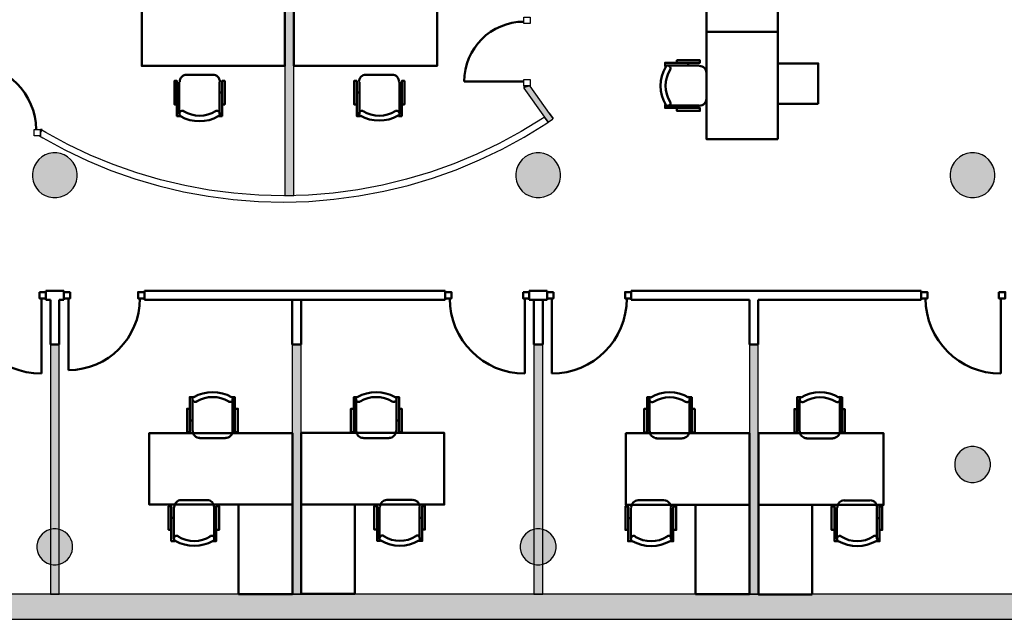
# Model space of a CAD drawing. Header units: metres. Extents: x -1 to 474, y -6 to 65.
# Tile 11 of 15: x 410.34 to 421.35, y 12.84 to 19.54. Entities that reach past the tile are written whole.
import ezdxf

# ---------------------------------------------------------------- set-up
doc = ezdxf.new("R2010")
doc.units = ezdxf.units.M
doc.linetypes.add('CONTINUA', pattern=[0])
for name, color, linetype, lineweight in [('3D P1 MURS EXISTENTS', 7, 'CONTINUA', 25), ('3D P1 MURS NOUS', 7, 'CONTINUA', 25), ('3D P1 PILAR', 7, 'CONTINUA', 25), ('P1 MOBLES', 7, 'CONTINUA', 25)]:
    doc.layers.add(name, color=color, linetype=linetype, lineweight=lineweight)

# ---------------------------------------------------------------- blocks, each defined once
blk = doc.blocks.new('_CLOSEDFILLED')
at = {"color": 0, "linetype": 'ByBlock', "lineweight": -2}
blk.add_solid([(-1, 0), (0, 0), (-1, 0)], dxfattribs=at)
blk = doc.blocks.new('OBJETO_COMPLEJO_2')
at = {"layer": 'P1 MOBLES', "color": 202, "linetype": 'CONTINUA', "lineweight": 50, "transparency": 33554687}
for p, q in [((419.056, 14.94), (419.056, 15.295)), ((419.509, 15.295), (419.509, 14.94)), ((419.031, 15.058), (419.056, 15.058)), ((419.534, 15.058), (419.509, 15.058)), ((419.429, 14.859), (419.136, 14.859)), ((419.475, 13.738), (419.475, 14.089)), ((419.556, 14.169), (419.843, 14.169)), ((419.924, 14.089), (419.924, 13.738)), ((419.45, 13.97), (419.475, 13.97)), ((419.953, 13.97), (419.924, 13.97))]:
    blk.add_line(p, q, dxfattribs=at)
for points in [[(419.031, 15.189), (419.001, 15.189), (419.001, 14.927), (419.031, 14.927), (419.031, 15.321), (419.073, 15.321)], [(419.074, 15.324), (419.069, 15.32), (419.066, 15.315), (419.063, 15.31), (419.061, 15.304), (419.06, 15.298), (419.061, 15.292), (419.063, 15.286), (419.065, 15.28), (419.069, 15.275), (419.074, 15.271), (419.08, 15.268), (419.085, 15.266), (419.091, 15.266), (419.097, 15.266), (419.103, 15.268), (419.109, 15.271)], [(419.464, 15.271), (419.47, 15.268), (419.476, 15.266), (419.482, 15.266), (419.488, 15.266), (419.494, 15.268), (419.499, 15.271), (419.504, 15.275), (419.508, 15.28), (419.511, 15.286), (419.513, 15.292), (419.513, 15.298), (419.513, 15.304), (419.511, 15.31), (419.508, 15.315), (419.504, 15.32), (419.499, 15.324)], [(419.534, 15.189), (419.564, 15.189), (419.564, 14.927), (419.534, 14.927), (419.534, 15.321), (419.496, 15.321)], [(419.06, 14.942), (419.062, 14.926), (419.066, 14.911), (419.074, 14.898), (419.083, 14.886), (419.095, 14.877), (419.108, 14.87), (419.123, 14.865), (419.139, 14.864)], [(419.431, 14.864), (419.446, 14.865), (419.461, 14.87), (419.474, 14.877), (419.486, 14.886), (419.496, 14.898), (419.503, 14.911), (419.507, 14.926), (419.509, 14.942)], [(419.45, 13.839), (419.416, 13.839), (419.416, 14.102), (419.45, 14.102), (419.45, 13.712), (419.488, 13.712)], [(419.559, 14.17), (419.543, 14.168), (419.528, 14.164), (419.515, 14.156), (419.504, 14.147), (419.494, 14.135), (419.487, 14.122), (419.482, 14.107), (419.481, 14.091)], [(419.925, 14.091), (419.924, 14.107), (419.919, 14.122), (419.912, 14.135), (419.902, 14.147), (419.891, 14.156), (419.877, 14.164), (419.863, 14.168), (419.847, 14.17)], [(419.953, 13.839), (419.983, 13.839), (419.983, 14.102), (419.953, 14.102), (419.953, 13.712), (419.911, 13.712)], [(419.525, 13.767), (419.52, 13.77), (419.514, 13.771), (419.508, 13.772), (419.502, 13.771), (419.496, 13.769), (419.49, 13.766), (419.486, 13.762), (419.482, 13.757), (419.479, 13.752), (419.477, 13.746), (419.476, 13.74), (419.477, 13.734), (419.479, 13.728), (419.482, 13.722), (419.486, 13.718), (419.49, 13.714)], [(419.915, 13.714), (419.92, 13.718), (419.924, 13.722), (419.927, 13.728), (419.929, 13.734), (419.929, 13.74), (419.929, 13.746), (419.927, 13.752), (419.924, 13.757), (419.92, 13.762), (419.915, 13.766), (419.91, 13.769), (419.904, 13.771), (419.898, 13.772), (419.892, 13.771), (419.886, 13.77), (419.88, 13.767)]]:
    blk.add_lwpolyline(points, dxfattribs=at)
for points in [[(418.599, 14.118), (419.997, 14.118), (419.997, 14.919), (418.599, 14.919), (418.599, 14.118)], [(419.2, 13.119), (418.599, 13.119), (418.599, 14.118), (419.2, 14.118), (419.2, 13.119)]]:
    blk.add_lwpolyline(points, close=True, dxfattribs=at)
for centre, radius, start, end in [((419.287, 14.959), 0.417, 59.5741, 120.4448), ((419.287, 14.98), 0.34, 58.2582, 121.7646), ((419.703, 14.053), 0.34, 238.2581, 301.7651), ((419.703, 14.074), 0.417, 239.5736, 300.4455)]:
    blk.add_arc(centre, radius, start, end, dxfattribs=at)

msp = doc.modelspace()

# ---------------------------------------------------------------- hatches: boundary and pattern name
at = {"layer": '3D P1 MURS EXISTENTS', "linetype": 'CONTINUA', "lineweight": 18, "true_color": 0xa0a0a0, "transparency": 33554687}
for points in [[(416.0484, 18.7948), (416.0484, 18.7978), (415.9784, 18.7978), (415.9784, 18.7725)], [(416.3059, 18.4331), (416.0484, 18.7948), (415.9784, 18.7725), (416.2489, 18.3925)], [(410.5927, 18.3096), (410.5745, 18.3096), (410.5745, 18.2785)], [(398.2417, 12.8406), (423.6575, 12.8406), (423.7155, 13.1206), (398.2972, 13.1206)]]:
    msp.add_hatch(color=253, dxfattribs=at).paths.add_polyline_path(points)
at = {"layer": '3D P1 MURS NOUS', "linetype": 'CONTINUA', "lineweight": 18, "true_color": 0x006e00, "transparency": 33554687}
for points in [[(413.3066, 20.82), (413.3066, 17.5712), (413.4066, 17.5741), (413.4066, 20.82)], [(410.685, 15.9095), (410.685, 13.1206), (410.785, 13.1206), (410.785, 15.9095)], [(413.3874, 15.9095), (413.3874, 13.1206), (413.4874, 13.1206), (413.4874, 15.9095)], [(416.0881, 15.9095), (416.0881, 13.1206), (416.1881, 13.1206), (416.1881, 15.9095)], [(418.4973, 15.9095), (418.4973, 13.1206), (418.5973, 13.1206), (418.5973, 15.9095)]]:
    msp.add_hatch(color=96, dxfattribs=at).paths.add_polyline_path(points)
at = {"layer": '3D P1 PILAR', "linetype": 'CONTINUA', "lineweight": 18, "transparency": 33554687}
for points in [[(410.7556, 18.0491), (410.7119, 18.0491), (410.6689, 18.0416), (410.6278, 18.0266), (410.59, 18.0048), (410.5565, 17.9767), (410.5284, 17.9432), (410.5066, 17.9054), (410.4916, 17.8643), (410.484, 17.8213), (410.484, 17.7776), (410.4916, 17.7346), (410.5066, 17.6935), (410.5284, 17.6557), (410.5565, 17.6222), (410.59, 17.5942), (410.6278, 17.5723), (410.6689, 17.5574), (410.7119, 17.5498), (410.7556, 17.5498), (410.7986, 17.5574), (410.8396, 17.5723), (410.8775, 17.5942), (410.911, 17.6222), (410.939, 17.6557), (410.9609, 17.6935), (410.9758, 17.7346), (410.9834, 17.7776), (410.9834, 17.8213), (410.9758, 17.8643), (410.9609, 17.9054), (410.939, 17.9432), (410.911, 17.9767), (410.8775, 18.0048), (410.8396, 18.0266), (410.7986, 18.0416)], [(416.1588, 18.0491), (416.1151, 18.0491), (416.0721, 18.0416), (416.0311, 18.0266), (415.9932, 18.0048), (415.9598, 17.9767), (415.9317, 17.9432), (415.9098, 17.9054), (415.8949, 17.8643), (415.8873, 17.8213), (415.8873, 17.7776), (415.8949, 17.7346), (415.9098, 17.6935), (415.9317, 17.6557), (415.9598, 17.6222), (415.9932, 17.5942), (416.0311, 17.5723), (416.0721, 17.5574), (416.1151, 17.5498), (416.1588, 17.5498), (416.2019, 17.5574), (416.2429, 17.5723), (416.2807, 17.5942), (416.3142, 17.6222), (416.3423, 17.6557), (416.3641, 17.6935), (416.3791, 17.7346), (416.3867, 17.7776), (416.3867, 17.8213), (416.3791, 17.8643), (416.3641, 17.9054), (416.3423, 17.9432), (416.3142, 17.9767), (416.2807, 18.0048), (416.2429, 18.0266), (416.2019, 18.0416)], [(421.0138, 18.0491), (420.9701, 18.0491), (420.9271, 18.0416), (420.8861, 18.0266), (420.8482, 18.0048), (420.8148, 17.9767), (420.7867, 17.9432), (420.7648, 17.9054), (420.7499, 17.8643), (420.7423, 17.8213), (420.7423, 17.7776), (420.7499, 17.7346), (420.7648, 17.6935), (420.7867, 17.6557), (420.8148, 17.6222), (420.8482, 17.5942), (420.8861, 17.5723), (420.9271, 17.5574), (420.9701, 17.5498), (421.0138, 17.5498), (421.0569, 17.5574), (421.0979, 17.5723), (421.1357, 17.5942), (421.1692, 17.6222), (421.1973, 17.6557), (421.2191, 17.6935), (421.2341, 17.7346), (421.2417, 17.7776), (421.2417, 17.8213), (421.2341, 17.8643), (421.2191, 17.9054), (421.1973, 17.9432), (421.1692, 17.9767), (421.1357, 18.0048), (421.0979, 18.0266), (421.0569, 18.0416)], [(421.0095, 14.7692), (420.9745, 14.7692), (420.9401, 14.7631), (420.9072, 14.7512), (420.877, 14.7337), (420.8502, 14.7112), (420.8277, 14.6845), (420.8103, 14.6542), (420.7983, 14.6214), (420.7922, 14.5869), (420.7922, 14.552), (420.7983, 14.5176), (420.8103, 14.4847), (420.8277, 14.4545), (420.8502, 14.4277), (420.877, 14.4052), (420.9072, 14.3877), (420.9401, 14.3758), (420.9745, 14.3697), (421.0095, 14.3697), (421.0439, 14.3758), (421.0767, 14.3877), (421.107, 14.4052), (421.1338, 14.4277), (421.1562, 14.4545), (421.1737, 14.4847), (421.1857, 14.5176), (421.1917, 14.552), (421.1917, 14.5869), (421.1857, 14.6214), (421.1737, 14.6542), (421.1562, 14.6845), (421.1338, 14.7112), (421.107, 14.7337), (421.0767, 14.7512), (421.0439, 14.7631)], [(410.7512, 13.8492), (410.7163, 13.8492), (410.6818, 13.8431), (410.649, 13.8312), (410.6187, 13.8137), (410.5919, 13.7912), (410.5695, 13.7645), (410.552, 13.7342), (410.54, 13.7014), (410.534, 13.6669), (410.534, 13.632), (410.54, 13.5976), (410.552, 13.5647), (410.5695, 13.5345), (410.5919, 13.5077), (410.6187, 13.4852), (410.649, 13.4677), (410.6818, 13.4558), (410.7163, 13.4497), (410.7512, 13.4497), (410.7856, 13.4558), (410.8185, 13.4677), (410.8487, 13.4852), (410.8755, 13.5077), (410.898, 13.5345), (410.9154, 13.5647), (410.9274, 13.5976), (410.9335, 13.632), (410.9335, 13.6669), (410.9274, 13.7014), (410.9154, 13.7342), (410.898, 13.7645), (410.8755, 13.7912), (410.8487, 13.8137), (410.8185, 13.8312), (410.7856, 13.8431)], [(416.1545, 13.8492), (416.1195, 13.8492), (416.0851, 13.8431), (416.0522, 13.8312), (416.022, 13.8137), (415.9952, 13.7912), (415.9727, 13.7645), (415.9553, 13.7342), (415.9433, 13.7014), (415.9372, 13.6669), (415.9372, 13.632), (415.9433, 13.5976), (415.9553, 13.5647), (415.9727, 13.5345), (415.9952, 13.5077), (416.022, 13.4852), (416.0522, 13.4677), (416.0851, 13.4558), (416.1195, 13.4497), (416.1545, 13.4497), (416.1889, 13.4558), (416.2217, 13.4677), (416.252, 13.4852), (416.2788, 13.5077), (416.3012, 13.5345), (416.3187, 13.5647), (416.3307, 13.5976), (416.3367, 13.632), (416.3367, 13.6669), (416.3307, 13.7014), (416.3187, 13.7342), (416.3012, 13.7645), (416.2788, 13.7912), (416.252, 13.8137), (416.2217, 13.8312), (416.1889, 13.8431)]]:
    msp.add_hatch(color=9, dxfattribs=at).paths.add_polyline_path(points)

# ---------------------------------------------------------------- linework, layer by layer
at = {"layer": '3D P1 MURS EXISTENTS', "color": 202, "linetype": 'CONTINUA', "lineweight": 50, "transparency": 33554687}
msp.add_line((415.9784, 18.8478), (415.3109, 18.8478), dxfattribs=at)
at = {"layer": '3D P1 MURS EXISTENTS', "color": 7, "linetype": 'CONTINUA', "lineweight": 25, "transparency": 33554687}
for p, q in [((415.9784, 18.7978), (416.0484, 18.7978)), ((415.9784, 18.7978), (415.9784, 18.7725)), ((415.9784, 18.7725), (416.2078, 18.4503)), ((416.0484, 18.7948), (416.0484, 18.7978)), ((416.2654, 18.49), (416.0484, 18.7948)), ((416.2666, 18.4909), (416.2654, 18.49)), ((416.3059, 18.4331), (416.2654, 18.49)), ((416.2654, 18.49), (416.3059, 18.4331)), ((416.3059, 18.4331), (416.2666, 18.4909)), ((416.1837, 18.4336), (415.9468, 18.2878)), ((416.2078, 18.4503), (416.1837, 18.4336)), ((416.2078, 18.4503), (416.2484, 18.3932)), ((416.2484, 18.3932), (416.2078, 18.4503)), ((416.2219, 18.375), (416.2484, 18.3932)), ((416.2484, 18.3932), (416.2489, 18.3925)), ((416.2489, 18.3925), (416.298, 18.4275)), ((416.298, 18.4275), (416.3059, 18.4331)), ((416.3059, 18.4331), (416.298, 18.4275)), ((416.298, 18.4275), (416.306, 18.433)), ((416.306, 18.433), (416.3059, 18.4331)), ((410.5745, 18.2785), (410.5745, 18.3096)), ((410.5927, 18.3096), (410.5745, 18.3096)), ((410.5745, 18.2785), (410.5897, 18.3045)), ((410.5897, 18.3045), (410.5745, 18.2785)), ((410.5745, 18.2396), (410.5745, 18.2785)), ((410.5897, 18.3045), (410.5927, 18.3096)), ((410.6341, 18.2774), (410.5897, 18.3045)), ((410.8788, 18.1451), (410.6341, 18.2774)), ((415.9468, 18.2878), (415.7026, 18.1546)), ((415.9819, 18.2273), (416.2219, 18.375)), ((410.5616, 18.2396), (410.5745, 18.2396)), ((410.5616, 18.2396), (410.5993, 18.2166)), ((410.5993, 18.2166), (410.8472, 18.0827)), ((415.7346, 18.0923), (415.9819, 18.2273)), ((410.8472, 18.0827), (411.1018, 17.9618)), ((411.1301, 18.0259), (410.8788, 18.1451)), ((415.7026, 18.1546), (415.4518, 18.0344)), ((415.4804, 17.9705), (415.7346, 18.0923)), ((411.1018, 17.9618), (411.3623, 17.8545)), ((411.3873, 17.9199), (411.1301, 18.0259)), ((415.4518, 18.0344), (415.1951, 17.9275)), ((415.2203, 17.8621), (415.4804, 17.9705)), ((411.3623, 17.8545), (411.6282, 17.761)), ((411.6497, 17.8276), (411.3873, 17.9199)), ((414.9331, 17.8341), (414.6665, 17.7546)), ((415.1951, 17.9275), (414.9331, 17.8341)), ((414.9548, 17.7675), (415.2203, 17.8621)), ((411.6282, 17.761), (411.8985, 17.6815)), ((411.9165, 17.7491), (411.6497, 17.8276)), ((412.1871, 17.6847), (411.9165, 17.7491)), ((414.6665, 17.7546), (414.3962, 17.6891)), ((414.6848, 17.687), (414.9548, 17.7675)), ((411.8985, 17.6815), (412.1727, 17.6162)), ((412.1727, 17.6162), (412.4499, 17.5654)), ((412.4607, 17.6346), (412.1871, 17.6847)), ((412.7365, 17.5988), (412.4607, 17.6346)), ((414.1228, 17.6379), (413.8472, 17.601)), ((414.3962, 17.6891), (414.1228, 17.6379)), ((414.1339, 17.5687), (414.4109, 17.6206)), ((414.4109, 17.6206), (414.6848, 17.687)), ((412.4499, 17.5654), (412.7293, 17.5292)), ((412.7293, 17.5292), (413.0103, 17.5076)), ((413.0138, 17.5776), (412.7365, 17.5988)), ((413.0103, 17.5076), (413.292, 17.5008)), ((413.2919, 17.5708), (413.0138, 17.5776)), ((413.5699, 17.5787), (413.2919, 17.5708)), ((413.292, 17.5008), (413.5737, 17.5087)), ((413.8472, 17.601), (413.5699, 17.5787)), ((413.5737, 17.5087), (413.8546, 17.5314)), ((413.8546, 17.5314), (414.1339, 17.5687)), ((423.7155, 13.1206), (398.2972, 13.1206)), ((398.2417, 12.8406), (423.6575, 12.8406))]:
    msp.add_line(p, q, dxfattribs=at)
for points in [[(416.0484, 19.5653), (416.0484, 19.4953), (415.9784, 19.4953), (415.9784, 19.5653), (416.0484, 19.5653)], [(416.0484, 18.8678), (416.0484, 18.7978), (415.9784, 18.7978), (415.9784, 18.8678), (416.0484, 18.8678)], [(410.5745, 18.2396), (410.5045, 18.2396), (410.5045, 18.3096), (410.5745, 18.3096), (410.5745, 18.2396)]]:
    msp.add_lwpolyline(points, close=True, dxfattribs=at)
at = {"layer": '3D P1 MURS EXISTENTS', "color": 202, "linetype": 'CONTINUA', "lineweight": 50, "transparency": 33554687}
for centre, radius, start, end in [((415.9784, 18.8478), 0.6675, 90, 180), ((409.7993, 18.3096), 0.7252, 0, 90)]:
    msp.add_arc(centre, radius, start, end, dxfattribs=at)
at = {"layer": '3D P1 MURS NOUS', "color": 7, "linetype": 'CONTINUA', "lineweight": 25, "transparency": 33554687}
for p, q in [((413.3066, 20.82), (413.3066, 17.5712)), ((413.4066, 17.5741), (413.4066, 20.82)), ((413.3066, 17.5712), (413.4066, 17.5741)), ((410.685, 15.9095), (410.685, 13.1206)), ((410.785, 15.9095), (410.685, 15.9095)), ((410.785, 13.1206), (410.785, 15.9095)), ((413.3874, 15.9095), (413.3874, 13.1206)), ((413.4874, 15.9095), (413.3874, 15.9095)), ((413.4874, 13.1206), (413.4874, 15.9095)), ((416.0881, 15.9095), (416.0881, 13.1206)), ((416.1881, 15.9095), (416.0881, 15.9095)), ((416.1881, 13.1206), (416.1881, 15.9095)), ((418.4973, 15.9095), (418.4973, 13.1206)), ((418.5973, 15.9095), (418.4973, 15.9095)), ((418.5973, 13.1206), (418.5973, 15.9095)), ((410.685, 13.1206), (410.785, 13.1206)), ((413.3874, 13.1206), (413.4874, 13.1206)), ((416.0881, 13.1206), (416.1881, 13.1206)), ((418.4973, 13.1206), (418.5973, 13.1206))]:
    msp.add_line(p, q, dxfattribs=at)
at = {"layer": '3D P1 MURS NOUS', "color": 4, "linetype": 'CONTINUA', "lineweight": 50, "transparency": 33554687}
for p, q in [((410.635, 16.4095), (410.635, 16.5095)), ((410.8361, 16.5095), (410.635, 16.5095)), ((410.8361, 16.5095), (410.8361, 16.4095)), ((411.7361, 16.4095), (411.7361, 16.5095)), ((415.0981, 16.5095), (411.7361, 16.5095)), ((415.0981, 16.5095), (415.0981, 16.4095)), ((416.0381, 16.4095), (416.0381, 16.5095)), ((416.2381, 16.5095), (416.0381, 16.5095)), ((416.2381, 16.5095), (416.2381, 16.4095)), ((417.1781, 16.4095), (417.1781, 16.5095)), ((420.417, 16.5095), (417.1781, 16.5095)), ((420.417, 16.5095), (420.417, 16.4095)), ((410.585, 16.4245), (410.585, 15.5845)), ((410.635, 16.4095), (410.685, 16.4095)), ((410.685, 16.4095), (410.685, 15.9095)), ((410.785, 16.4095), (410.8361, 16.4095)), ((410.785, 15.9095), (410.785, 16.4095)), ((410.8861, 16.4245), (410.8861, 15.6245)), ((411.7361, 16.4095), (415.0981, 16.4095)), ((413.3874, 16.4095), (413.3874, 15.9095)), ((413.4874, 16.4095), (413.3874, 16.4095)), ((413.4874, 15.9095), (413.4874, 16.4095)), ((415.9881, 16.4245), (415.9881, 15.5845)), ((416.0381, 16.4095), (416.2381, 16.4095)), ((416.0881, 16.4095), (416.0881, 15.9095)), ((416.1881, 15.9095), (416.1881, 16.4095)), ((416.2881, 16.4245), (416.2881, 15.5845)), ((417.1781, 16.4095), (418.4973, 16.4095)), ((418.4973, 16.4095), (418.4973, 15.9095)), ((418.5973, 16.4095), (420.417, 16.4095)), ((418.5973, 15.9095), (418.5973, 16.4095)), ((421.307, 16.4245), (421.307, 15.5845)), ((410.685, 15.9095), (410.785, 15.9095)), ((413.3874, 15.9095), (413.4874, 15.9095)), ((416.0881, 15.9095), (416.1881, 15.9095)), ((418.4973, 15.9095), (418.5973, 15.9095))]:
    msp.add_line(p, q, dxfattribs=at)
for points in [[(410.565, 16.4945), (410.635, 16.4945), (410.635, 16.4245), (410.565, 16.4245), (410.565, 16.4945)], [(410.9061, 16.4945), (410.8361, 16.4945), (410.8361, 16.4245), (410.9061, 16.4245), (410.9061, 16.4945)], [(411.7361, 16.4945), (411.6661, 16.4945), (411.6661, 16.4245), (411.7361, 16.4245), (411.7361, 16.4945)], [(415.0981, 16.4945), (415.1681, 16.4945), (415.1681, 16.4245), (415.0981, 16.4245), (415.0981, 16.4945)], [(415.9681, 16.4945), (416.0381, 16.4945), (416.0381, 16.4245), (415.9681, 16.4245), (415.9681, 16.4945)], [(416.3081, 16.4945), (416.2381, 16.4945), (416.2381, 16.4245), (416.3081, 16.4245), (416.3081, 16.4945)], [(417.1781, 16.4945), (417.1081, 16.4945), (417.1081, 16.4245), (417.1781, 16.4245), (417.1781, 16.4945)], [(420.417, 16.4945), (420.487, 16.4945), (420.487, 16.4245), (420.417, 16.4245), (420.417, 16.4945)], [(421.287, 16.4945), (421.357, 16.4945), (421.357, 16.4245), (421.287, 16.4245), (421.287, 16.4945)]]:
    msp.add_lwpolyline(points, close=True, dxfattribs=at)
for centre, radius, start, end in [((410.585, 16.4245), 0.84, 180, 270), ((410.8861, 16.4245), 0.8, 270, 0), ((415.9881, 16.4245), 0.84, 180, 270), ((416.2881, 16.4245), 0.84, 270, 0), ((421.307, 16.4245), 0.84, 180, 270)]:
    msp.add_arc(centre, radius, start, end, dxfattribs=at)
at = {"layer": '3D P1 PILAR', "color": 7, "linetype": 'CONTINUA', "lineweight": 25, "transparency": 33554687}
for p, q in [((410.7119, 18.0491), (410.6689, 18.0416)), ((410.7556, 18.0491), (410.7119, 18.0491)), ((410.7986, 18.0416), (410.7556, 18.0491)), ((416.1151, 18.0491), (416.0721, 18.0416)), ((416.1588, 18.0491), (416.1151, 18.0491)), ((416.2019, 18.0416), (416.1588, 18.0491)), ((420.9701, 18.0491), (420.9271, 18.0416)), ((421.0138, 18.0491), (420.9701, 18.0491)), ((421.0569, 18.0416), (421.0138, 18.0491)), ((410.5284, 17.9432), (410.5066, 17.9054)), ((410.5565, 17.9767), (410.5284, 17.9432)), ((410.59, 18.0048), (410.5565, 17.9767)), ((410.6278, 18.0266), (410.59, 18.0048)), ((410.6689, 18.0416), (410.6278, 18.0266)), ((410.8396, 18.0266), (410.7986, 18.0416)), ((410.8775, 18.0048), (410.8396, 18.0266)), ((410.911, 17.9767), (410.8775, 18.0048)), ((410.939, 17.9432), (410.911, 17.9767)), ((410.9609, 17.9054), (410.939, 17.9432)), ((415.9317, 17.9432), (415.9098, 17.9054)), ((415.9598, 17.9767), (415.9317, 17.9432)), ((415.9932, 18.0048), (415.9598, 17.9767)), ((416.0311, 18.0266), (415.9932, 18.0048)), ((416.0721, 18.0416), (416.0311, 18.0266)), ((416.2429, 18.0266), (416.2019, 18.0416)), ((416.2807, 18.0048), (416.2429, 18.0266)), ((416.3142, 17.9767), (416.2807, 18.0048)), ((416.3423, 17.9432), (416.3142, 17.9767)), ((416.3641, 17.9054), (416.3423, 17.9432)), ((420.7867, 17.9432), (420.7648, 17.9054)), ((420.8148, 17.9767), (420.7867, 17.9432)), ((420.8482, 18.0048), (420.8148, 17.9767)), ((420.8861, 18.0266), (420.8482, 18.0048)), ((420.9271, 18.0416), (420.8861, 18.0266)), ((421.0979, 18.0266), (421.0569, 18.0416)), ((421.1357, 18.0048), (421.0979, 18.0266)), ((421.1692, 17.9767), (421.1357, 18.0048)), ((421.1973, 17.9432), (421.1692, 17.9767)), ((421.2191, 17.9054), (421.1973, 17.9432)), ((410.4916, 17.8643), (410.484, 17.8213)), ((410.5066, 17.9054), (410.4916, 17.8643)), ((410.9758, 17.8643), (410.9609, 17.9054)), ((410.9834, 17.8213), (410.9758, 17.8643)), ((415.8949, 17.8643), (415.8873, 17.8213)), ((415.9098, 17.9054), (415.8949, 17.8643)), ((416.3791, 17.8643), (416.3641, 17.9054)), ((416.3867, 17.8213), (416.3791, 17.8643)), ((420.7499, 17.8643), (420.7423, 17.8213)), ((420.7648, 17.9054), (420.7499, 17.8643)), ((421.2341, 17.8643), (421.2191, 17.9054)), ((421.2417, 17.8213), (421.2341, 17.8643)), ((410.484, 17.8213), (410.484, 17.7776)), ((410.484, 17.7776), (410.4916, 17.7346)), ((410.4916, 17.7346), (410.5066, 17.6935)), ((410.9609, 17.6935), (410.9758, 17.7346)), ((410.9758, 17.7346), (410.9834, 17.7776)), ((410.9834, 17.7776), (410.9834, 17.8213)), ((415.8873, 17.8213), (415.8873, 17.7776)), ((415.8873, 17.7776), (415.8949, 17.7346)), ((415.8949, 17.7346), (415.9098, 17.6935)), ((416.3641, 17.6935), (416.3791, 17.7346)), ((416.3791, 17.7346), (416.3867, 17.7776)), ((416.3867, 17.7776), (416.3867, 17.8213)), ((420.7423, 17.8213), (420.7423, 17.7776)), ((420.7423, 17.7776), (420.7499, 17.7346)), ((420.7499, 17.7346), (420.7648, 17.6935)), ((421.2191, 17.6935), (421.2341, 17.7346)), ((421.2341, 17.7346), (421.2417, 17.7776)), ((421.2417, 17.7776), (421.2417, 17.8213)), ((410.5066, 17.6935), (410.5284, 17.6557)), ((410.5284, 17.6557), (410.5565, 17.6222)), ((410.5565, 17.6222), (410.59, 17.5942)), ((410.8775, 17.5942), (410.911, 17.6222)), ((410.911, 17.6222), (410.939, 17.6557)), ((410.939, 17.6557), (410.9609, 17.6935)), ((415.9098, 17.6935), (415.9317, 17.6557)), ((415.9317, 17.6557), (415.9598, 17.6222)), ((415.9598, 17.6222), (415.9932, 17.5942)), ((416.2807, 17.5942), (416.3142, 17.6222)), ((416.3142, 17.6222), (416.3423, 17.6557)), ((416.3423, 17.6557), (416.3641, 17.6935)), ((420.7648, 17.6935), (420.7867, 17.6557)), ((420.7867, 17.6557), (420.8148, 17.6222)), ((420.8148, 17.6222), (420.8482, 17.5942)), ((421.1357, 17.5942), (421.1692, 17.6222)), ((421.1692, 17.6222), (421.1973, 17.6557)), ((421.1973, 17.6557), (421.2191, 17.6935)), ((410.59, 17.5942), (410.6278, 17.5723)), ((410.6278, 17.5723), (410.6689, 17.5574)), ((410.6689, 17.5574), (410.7119, 17.5498)), ((410.7119, 17.5498), (410.7556, 17.5498)), ((410.7556, 17.5498), (410.7986, 17.5574)), ((410.7986, 17.5574), (410.8396, 17.5723)), ((410.8396, 17.5723), (410.8775, 17.5942)), ((415.9932, 17.5942), (416.0311, 17.5723)), ((416.0311, 17.5723), (416.0721, 17.5574)), ((416.0721, 17.5574), (416.1151, 17.5498)), ((416.1151, 17.5498), (416.1588, 17.5498)), ((416.1588, 17.5498), (416.2019, 17.5574)), ((416.2019, 17.5574), (416.2429, 17.5723)), ((416.2429, 17.5723), (416.2807, 17.5942)), ((420.8482, 17.5942), (420.8861, 17.5723)), ((420.8861, 17.5723), (420.9271, 17.5574)), ((420.9271, 17.5574), (420.9701, 17.5498)), ((420.9701, 17.5498), (421.0138, 17.5498)), ((421.0138, 17.5498), (421.0569, 17.5574)), ((421.0569, 17.5574), (421.0979, 17.5723)), ((421.0979, 17.5723), (421.1357, 17.5942)), ((420.9072, 14.7512), (420.877, 14.7337)), ((420.9401, 14.7631), (420.9072, 14.7512)), ((420.9745, 14.7692), (420.9401, 14.7631)), ((421.0095, 14.7692), (420.9745, 14.7692)), ((421.0439, 14.7631), (421.0095, 14.7692)), ((421.0767, 14.7512), (421.0439, 14.7631)), ((421.107, 14.7337), (421.0767, 14.7512)), ((420.8103, 14.6542), (420.7983, 14.6214)), ((420.8277, 14.6845), (420.8103, 14.6542)), ((420.8502, 14.7112), (420.8277, 14.6845)), ((420.877, 14.7337), (420.8502, 14.7112)), ((421.1338, 14.7112), (421.107, 14.7337)), ((421.1562, 14.6845), (421.1338, 14.7112)), ((421.1737, 14.6542), (421.1562, 14.6845)), ((421.1857, 14.6214), (421.1737, 14.6542)), ((420.7983, 14.6214), (420.7922, 14.5869)), ((420.7922, 14.5869), (420.7922, 14.552)), ((420.7922, 14.552), (420.7983, 14.5176)), ((421.1917, 14.5869), (421.1857, 14.6214)), ((421.1857, 14.5176), (421.1917, 14.552)), ((421.1917, 14.552), (421.1917, 14.5869)), ((420.7983, 14.5176), (420.8103, 14.4847)), ((420.8103, 14.4847), (420.8277, 14.4545)), ((420.8277, 14.4545), (420.8502, 14.4277)), ((420.8502, 14.4277), (420.877, 14.4052)), ((421.107, 14.4052), (421.1338, 14.4277)), ((421.1338, 14.4277), (421.1562, 14.4545)), ((421.1562, 14.4545), (421.1737, 14.4847)), ((421.1737, 14.4847), (421.1857, 14.5176)), ((420.877, 14.4052), (420.9072, 14.3877)), ((420.9072, 14.3877), (420.9401, 14.3758)), ((420.9401, 14.3758), (420.9745, 14.3697)), ((420.9745, 14.3697), (421.0095, 14.3697)), ((421.0095, 14.3697), (421.0439, 14.3758)), ((421.0439, 14.3758), (421.0767, 14.3877)), ((421.0767, 14.3877), (421.107, 14.4052)), ((410.5695, 13.7645), (410.552, 13.7342)), ((410.5919, 13.7912), (410.5695, 13.7645)), ((410.6187, 13.8137), (410.5919, 13.7912)), ((410.649, 13.8312), (410.6187, 13.8137)), ((410.6818, 13.8431), (410.649, 13.8312)), ((410.7163, 13.8492), (410.6818, 13.8431)), ((410.7512, 13.8492), (410.7163, 13.8492)), ((410.7856, 13.8431), (410.7512, 13.8492)), ((410.8185, 13.8312), (410.7856, 13.8431)), ((410.8487, 13.8137), (410.8185, 13.8312)), ((410.8755, 13.7912), (410.8487, 13.8137)), ((410.898, 13.7645), (410.8755, 13.7912)), ((410.9154, 13.7342), (410.898, 13.7645)), ((415.9727, 13.7645), (415.9553, 13.7342)), ((415.9952, 13.7912), (415.9727, 13.7645)), ((416.022, 13.8137), (415.9952, 13.7912)), ((416.0522, 13.8312), (416.022, 13.8137)), ((416.0851, 13.8431), (416.0522, 13.8312)), ((416.1195, 13.8492), (416.0851, 13.8431)), ((416.1545, 13.8492), (416.1195, 13.8492)), ((416.1889, 13.8431), (416.1545, 13.8492)), ((416.2217, 13.8312), (416.1889, 13.8431)), ((416.252, 13.8137), (416.2217, 13.8312)), ((416.2788, 13.7912), (416.252, 13.8137)), ((416.3012, 13.7645), (416.2788, 13.7912)), ((416.3187, 13.7342), (416.3012, 13.7645)), ((410.54, 13.7014), (410.534, 13.6669)), ((410.534, 13.6669), (410.534, 13.632)), ((410.552, 13.7342), (410.54, 13.7014)), ((410.9274, 13.7014), (410.9154, 13.7342)), ((410.9335, 13.6669), (410.9274, 13.7014)), ((410.9335, 13.632), (410.9335, 13.6669)), ((415.9433, 13.7014), (415.9372, 13.6669)), ((415.9372, 13.6669), (415.9372, 13.632)), ((415.9553, 13.7342), (415.9433, 13.7014)), ((416.3307, 13.7014), (416.3187, 13.7342)), ((416.3367, 13.6669), (416.3307, 13.7014)), ((416.3367, 13.632), (416.3367, 13.6669)), ((410.534, 13.632), (410.54, 13.5976)), ((410.54, 13.5976), (410.552, 13.5647)), ((410.552, 13.5647), (410.5695, 13.5345)), ((410.898, 13.5345), (410.9154, 13.5647)), ((410.9154, 13.5647), (410.9274, 13.5976)), ((410.9274, 13.5976), (410.9335, 13.632)), ((415.9372, 13.632), (415.9433, 13.5976)), ((415.9433, 13.5976), (415.9553, 13.5647)), ((415.9553, 13.5647), (415.9727, 13.5345)), ((416.3012, 13.5345), (416.3187, 13.5647)), ((416.3187, 13.5647), (416.3307, 13.5976)), ((416.3307, 13.5976), (416.3367, 13.632)), ((410.5695, 13.5345), (410.5919, 13.5077)), ((410.5919, 13.5077), (410.6187, 13.4852)), ((410.6187, 13.4852), (410.649, 13.4677)), ((410.649, 13.4677), (410.6818, 13.4558)), ((410.6818, 13.4558), (410.7163, 13.4497)), ((410.7163, 13.4497), (410.7512, 13.4497)), ((410.7512, 13.4497), (410.7856, 13.4558)), ((410.7856, 13.4558), (410.8185, 13.4677)), ((410.8185, 13.4677), (410.8487, 13.4852)), ((410.8487, 13.4852), (410.8755, 13.5077)), ((410.8755, 13.5077), (410.898, 13.5345)), ((415.9727, 13.5345), (415.9952, 13.5077)), ((415.9952, 13.5077), (416.022, 13.4852)), ((416.022, 13.4852), (416.0522, 13.4677)), ((416.0522, 13.4677), (416.0851, 13.4558)), ((416.0851, 13.4558), (416.1195, 13.4497)), ((416.1195, 13.4497), (416.1545, 13.4497)), ((416.1545, 13.4497), (416.1889, 13.4558)), ((416.1889, 13.4558), (416.2217, 13.4677)), ((416.2217, 13.4677), (416.252, 13.4852)), ((416.252, 13.4852), (416.2788, 13.5077)), ((416.2788, 13.5077), (416.3012, 13.5345))]:
    msp.add_line(p, q, dxfattribs=at)
at = {"layer": 'P1 MOBLES', "color": 202, "linetype": 'CONTINUA', "lineweight": 50, "transparency": 33554687}
for p, q in [((417.8141, 19.0558), (417.8141, 19.0262)), ((417.9369, 19.0262), (417.5813, 19.0262)), ((418.0173, 18.6579), (418.0173, 18.9457)), ((412.1256, 18.4857), (412.1256, 18.8413)), ((412.206, 18.9217), (412.4981, 18.9217)), ((412.5743, 18.8413), (412.5743, 18.4857)), ((414.1389, 18.8413), (414.1389, 18.4857)), ((414.5072, 18.9217), (414.2151, 18.9217)), ((414.5877, 18.4857), (414.5877, 18.8413)), ((412.1002, 18.7228), (412.1256, 18.7228)), ((412.6039, 18.7228), (412.5743, 18.7228)), ((414.1093, 18.7228), (414.1389, 18.7228)), ((414.6131, 18.7228), (414.5877, 18.7228)), ((417.5813, 18.5774), (417.9369, 18.5774)), ((417.8141, 18.552), (417.8141, 18.5774)), ((412.2725, 14.9422), (412.2725, 15.2978)), ((412.7212, 15.2978), (412.7212, 14.9422)), ((414.1036, 15.2978), (414.1036, 14.9422)), ((414.5523, 14.9422), (414.5523, 15.2978)), ((417.3797, 14.9397), (417.3797, 15.2953)), ((417.8284, 15.2953), (417.8284, 14.9397)), ((412.2429, 15.0607), (412.2725, 15.0607)), ((412.7466, 15.0607), (412.7212, 15.0607)), ((414.0782, 15.0607), (414.1036, 15.0607)), ((414.582, 15.0607), (414.5523, 15.0607)), ((417.3543, 15.0583), (417.3797, 15.0583)), ((417.8538, 15.0583), (417.8284, 15.0583)), ((412.6408, 14.8618), (412.3529, 14.8618)), ((414.1841, 14.8618), (414.4719, 14.8618)), ((417.748, 14.8593), (417.4601, 14.8593)), ((412.0651, 14.0913), (412.0651, 13.74)), ((412.4334, 14.1717), (412.1455, 14.1717)), ((412.5138, 13.74), (412.5138, 14.0913)), ((414.3634, 13.7417), (414.3634, 14.0931)), ((414.4438, 14.1735), (414.7317, 14.1735)), ((414.8121, 14.0931), (414.8121, 13.7417)), ((417.1723, 14.0889), (417.1723, 13.7375)), ((417.5406, 14.1693), (417.2527, 14.1693)), ((417.621, 13.7375), (417.621, 14.0889)), ((412.0354, 13.9728), (412.0651, 13.9728)), ((412.5392, 13.9728), (412.5138, 13.9728)), ((414.338, 13.9746), (414.3634, 13.9746)), ((414.8417, 13.9746), (414.8121, 13.9746)), ((417.1426, 13.9703), (417.1723, 13.9703)), ((417.6464, 13.9703), (417.621, 13.9703))]:
    msp.add_line(p, q, dxfattribs=at)
for points in [[(418.8174, 19.4003), (418.8174, 20.5972), (418.0173, 20.5972), (418.0173, 19.4003), (418.8174, 19.4003)], [(413.3066, 19.821), (411.7065, 19.821), (411.7065, 19.0209), (413.3066, 19.0209), (413.3066, 19.821)], [(413.4066, 19.821), (415.0067, 19.821), (415.0067, 19.0209), (413.4066, 19.0209), (413.4066, 19.821)], [(418.8174, 18.2033), (418.8174, 19.4003), (418.0173, 19.4003), (418.0173, 18.2033), (418.8174, 18.2033)], [(419.2674, 18.5984), (418.8174, 18.5984), (418.8174, 19.0484), (419.2674, 19.0484), (419.2674, 18.5984)], [(413.3901, 14.121), (411.7899, 14.121), (411.7899, 14.921), (413.3901, 14.921), (413.3901, 14.121)], [(413.4871, 14.1227), (415.0872, 14.1227), (415.0872, 14.9228), (413.4871, 14.9228), (413.4871, 14.1227)], [(418.4973, 14.1185), (417.1168, 14.1185), (417.1168, 14.9186), (418.4973, 14.9186), (418.4973, 14.1185)], [(412.789, 13.1219), (413.3901, 13.1219), (413.3901, 14.121), (412.789, 14.121), (412.789, 13.1219)], [(414.0882, 13.1237), (413.4871, 13.1237), (413.4871, 14.1227), (414.0882, 14.1227), (414.0882, 13.1237)], [(417.8962, 13.1195), (418.4973, 13.1195), (418.4973, 14.1185), (417.8962, 14.1185), (417.8962, 13.1195)]]:
    msp.add_lwpolyline(points, close=True, dxfattribs=at)
for points in [[(417.6871, 19.0558), (417.6871, 19.0854), (417.9454, 19.0854), (417.9454, 19.0558), (417.5559, 19.0558), (417.5559, 19.0135)], [(417.5577, 19.0114), (417.5618, 19.0163), (417.5666, 19.0202), (417.572, 19.0231), (417.5778, 19.0249), (417.5838, 19.0255), (417.5899, 19.025), (417.5958, 19.0232), (417.6015, 19.0203), (417.6064, 19.0163), (417.6104, 19.0115), (417.6133, 19.0061), (417.6151, 19.0004), (417.6158, 18.9944), (417.6154, 18.9883), (417.6137, 18.9823), (417.6108, 18.9766)], [(417.9397, 19.0213), (417.9555, 19.0197), (417.9702, 19.0151), (417.9835, 19.0079), (417.995, 18.9983), (418.0046, 18.9867), (418.0118, 18.9734), (418.0164, 18.9587), (418.018, 18.9429)], [(412.1002, 18.5915), (412.0705, 18.5915), (412.0705, 18.854), (412.1002, 18.854), (412.1002, 18.4603), (412.1383, 18.4603)], [(412.209, 18.9223), (412.1933, 18.9207), (412.1786, 18.9161), (412.1652, 18.9089), (412.1537, 18.8994), (412.1441, 18.8878), (412.1369, 18.8745), (412.1323, 18.8598), (412.1307, 18.844)], [(412.5794, 18.844), (412.5779, 18.8598), (412.5733, 18.8745), (412.5661, 18.8878), (412.5565, 18.8994), (412.5449, 18.9089), (412.5316, 18.9161), (412.5169, 18.9207), (412.5011, 18.9223)], [(412.6039, 18.5915), (412.6335, 18.5915), (412.6335, 18.854), (412.6039, 18.854), (412.6039, 18.4603), (412.5616, 18.4603)], [(414.1093, 18.5915), (414.0797, 18.5915), (414.0797, 18.854), (414.1093, 18.854), (414.1093, 18.4603), (414.1516, 18.4603)], [(414.1338, 18.844), (414.1354, 18.8598), (414.1399, 18.8745), (414.1471, 18.8878), (414.1567, 18.8994), (414.1683, 18.9089), (414.1816, 18.9161), (414.1963, 18.9207), (414.2121, 18.9223)], [(414.5042, 18.9223), (414.52, 18.9207), (414.5347, 18.9161), (414.548, 18.9089), (414.5596, 18.8994), (414.5691, 18.8878), (414.5763, 18.8745), (414.5809, 18.8598), (414.5825, 18.844)], [(414.6131, 18.5915), (414.6427, 18.5915), (414.6427, 18.854), (414.6131, 18.854), (414.6131, 18.4603), (414.575, 18.4603)], [(417.6108, 18.6214), (417.6137, 18.6157), (417.6154, 18.6097), (417.6158, 18.6037), (417.6151, 18.5977), (417.6133, 18.5919), (417.6104, 18.5865), (417.6064, 18.5817), (417.6015, 18.5777), (417.5958, 18.5748), (417.5899, 18.5731), (417.5838, 18.5725), (417.5778, 18.5732), (417.572, 18.5749), (417.5666, 18.5778), (417.5618, 18.5817), (417.5577, 18.5866)], [(418.018, 18.6551), (418.0164, 18.6393), (418.0118, 18.6246), (418.0046, 18.6113), (417.995, 18.5997), (417.9835, 18.5901), (417.9702, 18.5829), (417.9555, 18.5784), (417.9397, 18.5768)], [(412.1754, 18.5151), (412.1697, 18.518), (412.1637, 18.5197), (412.1576, 18.5201), (412.1516, 18.5194), (412.1458, 18.5176), (412.1405, 18.5147), (412.1357, 18.5108), (412.1317, 18.5058), (412.1287, 18.5001), (412.127, 18.4942), (412.1265, 18.4881), (412.1271, 18.4821), (412.1289, 18.4763), (412.1317, 18.4709), (412.1356, 18.4661), (412.1406, 18.462)], [(412.5654, 18.462), (412.5703, 18.4661), (412.5742, 18.4709), (412.5771, 18.4763), (412.5788, 18.4821), (412.5795, 18.4881), (412.5789, 18.4942), (412.5772, 18.5001), (412.5743, 18.5058), (412.5702, 18.5108), (412.5655, 18.5147), (412.5601, 18.5176), (412.5543, 18.5194), (412.5483, 18.5201), (412.5422, 18.5197), (412.5363, 18.518), (412.5306, 18.5151)], [(414.1478, 18.462), (414.1429, 18.4661), (414.139, 18.4709), (414.1362, 18.4763), (414.1344, 18.4821), (414.1338, 18.4881), (414.1343, 18.4942), (414.136, 18.5001), (414.139, 18.5058), (414.143, 18.5108), (414.1478, 18.5147), (414.1531, 18.5176), (414.1589, 18.5194), (414.1649, 18.5201), (414.171, 18.5197), (414.177, 18.518), (414.1827, 18.5151)], [(414.5378, 18.5151), (414.5435, 18.518), (414.5495, 18.5197), (414.5556, 18.5201), (414.5616, 18.5194), (414.5674, 18.5176), (414.5727, 18.5147), (414.5775, 18.5108), (414.5815, 18.5058), (414.5845, 18.5001), (414.5862, 18.4942), (414.5867, 18.4881), (414.5861, 18.4821), (414.5843, 18.4763), (414.5815, 18.4709), (414.5776, 18.4661), (414.5727, 18.462)], [(417.6871, 18.552), (417.6871, 18.5182), (417.9454, 18.5182), (417.9454, 18.552), (417.5559, 18.552), (417.5559, 18.5901)], [(412.2429, 15.1919), (412.2132, 15.1919), (412.2132, 14.9295), (412.2429, 14.9295), (412.2429, 15.3232), (412.2852, 15.3232)], [(412.2866, 15.3263), (412.2817, 15.3222), (412.2777, 15.3174), (412.2749, 15.312), (412.2731, 15.3062), (412.2725, 15.3002), (412.273, 15.2941), (412.2747, 15.2881), (412.2777, 15.2825), (412.2817, 15.2775), (412.2865, 15.2736), (412.2919, 15.2707), (412.2976, 15.2688), (412.3036, 15.2681), (412.3097, 15.2686), (412.3157, 15.2703), (412.3214, 15.2732)], [(412.6766, 15.2732), (412.6823, 15.2703), (412.6882, 15.2686), (412.6943, 15.2681), (412.7003, 15.2688), (412.7061, 15.2707), (412.7115, 15.2736), (412.7162, 15.2775), (412.7203, 15.2825), (412.7232, 15.2881), (412.7249, 15.2941), (412.7255, 15.3002), (412.7248, 15.3062), (412.7231, 15.312), (412.7202, 15.3174), (412.7163, 15.3222), (412.7114, 15.3263)], [(412.7466, 15.1919), (412.7805, 15.1919), (412.7805, 14.9295), (412.7466, 14.9295), (412.7466, 15.3232), (412.7085, 15.3232)], [(414.0782, 15.1919), (414.0444, 15.1919), (414.0444, 14.9295), (414.0782, 14.9295), (414.0782, 15.3232), (414.1163, 15.3232)], [(414.1483, 15.2732), (414.1426, 15.2703), (414.1366, 15.2686), (414.1305, 15.2681), (414.1245, 15.2688), (414.1187, 15.2707), (414.1134, 15.2736), (414.1086, 15.2775), (414.1046, 15.2825), (414.1016, 15.2881), (414.0999, 15.2941), (414.0994, 15.3002), (414.1, 15.3062), (414.1018, 15.312), (414.1046, 15.3174), (414.1085, 15.3222), (414.1135, 15.3263)], [(414.5383, 15.3263), (414.5432, 15.3222), (414.5471, 15.3174), (414.5499, 15.312), (414.5517, 15.3062), (414.5523, 15.3002), (414.5518, 15.2941), (414.5501, 15.2881), (414.5471, 15.2825), (414.5431, 15.2775), (414.5384, 15.2736), (414.533, 15.2707), (414.5272, 15.2688), (414.5212, 15.2681), (414.5151, 15.2686), (414.5092, 15.2703), (414.5035, 15.2732)], [(414.582, 15.1919), (414.6116, 15.1919), (414.6116, 14.9295), (414.582, 14.9295), (414.582, 15.3232), (414.5396, 15.3232)], [(417.3543, 15.1895), (417.3204, 15.1895), (417.3204, 14.927), (417.3543, 14.927), (417.3543, 15.3207), (417.3924, 15.3207)], [(417.3938, 15.3238), (417.3889, 15.3197), (417.385, 15.3149), (417.3821, 15.3095), (417.3803, 15.3037), (417.3797, 15.2977), (417.3802, 15.2916), (417.382, 15.2857), (417.3849, 15.28), (417.3889, 15.2751), (417.3937, 15.2711), (417.3991, 15.2682), (417.4048, 15.2664), (417.4108, 15.2657), (417.4169, 15.2661), (417.4229, 15.2678), (417.4286, 15.2707)], [(417.7838, 15.2707), (417.7895, 15.2678), (417.7954, 15.2661), (417.8015, 15.2657), (417.8075, 15.2664), (417.8133, 15.2682), (417.8187, 15.2711), (417.8234, 15.2751), (417.8275, 15.28), (417.8304, 15.2857), (417.8321, 15.2916), (417.8327, 15.2977), (417.832, 15.3037), (417.8303, 15.3095), (417.8274, 15.3149), (417.8235, 15.3197), (417.8186, 15.3238)], [(417.8538, 15.1895), (417.8877, 15.1895), (417.8877, 14.927), (417.8538, 14.927), (417.8538, 15.3207), (417.8157, 15.3207)], [(412.2767, 14.9443), (412.2783, 14.9285), (412.2829, 14.9138), (412.2901, 14.9005), (412.2997, 14.8889), (412.3113, 14.8794), (412.3246, 14.8721), (412.3393, 14.8676), (412.3551, 14.866)], [(412.6429, 14.866), (412.6587, 14.8676), (412.6734, 14.8721), (412.6867, 14.8794), (412.6983, 14.8889), (412.7078, 14.9005), (412.7151, 14.9138), (412.7196, 14.9285), (412.7212, 14.9443)], [(414.1819, 14.866), (414.1662, 14.8676), (414.1515, 14.8721), (414.1382, 14.8794), (414.1266, 14.8889), (414.117, 14.9005), (414.1098, 14.9138), (414.1052, 14.9285), (414.1036, 14.9443)], [(414.5481, 14.9443), (414.5465, 14.9285), (414.542, 14.9138), (414.5347, 14.9005), (414.5252, 14.8889), (414.5136, 14.8794), (414.5003, 14.8721), (414.4856, 14.8676), (414.4698, 14.866)], [(417.3839, 14.9418), (417.3855, 14.9261), (417.3901, 14.9114), (417.3973, 14.8981), (417.4069, 14.8865), (417.4185, 14.8769), (417.4318, 14.8697), (417.4465, 14.8651), (417.4623, 14.8635)], [(417.7501, 14.8635), (417.7659, 14.8651), (417.7806, 14.8697), (417.7939, 14.8769), (417.8055, 14.8865), (417.815, 14.8981), (417.8223, 14.9114), (417.8268, 14.9261), (417.8284, 14.9418)], [(412.0354, 13.8416), (412.0058, 13.8416), (412.0058, 14.104), (412.0354, 14.104), (412.0354, 13.7146), (412.0778, 13.7146)], [(412.1486, 14.1721), (412.1328, 14.1705), (412.1181, 14.166), (412.1048, 14.1587), (412.0932, 14.1492), (412.0836, 14.1376), (412.0764, 14.1243), (412.0719, 14.1096), (412.0703, 14.0938)], [(412.5148, 14.0938), (412.5132, 14.1096), (412.5086, 14.1243), (412.5014, 14.1376), (412.4918, 14.1492), (412.4802, 14.1587), (412.4669, 14.166), (412.4522, 14.1705), (412.4364, 14.1721)], [(412.5392, 13.8416), (412.5731, 13.8416), (412.5731, 14.104), (412.5392, 14.104), (412.5392, 13.7146), (412.5011, 13.7146)], [(414.338, 13.8433), (414.3041, 13.8433), (414.3041, 14.1058), (414.338, 14.1058), (414.338, 13.7163), (414.3761, 13.7163)], [(414.447, 14.1739), (414.4312, 14.1723), (414.4165, 14.1677), (414.4032, 14.1605), (414.3916, 14.151), (414.382, 14.1394), (414.3748, 14.1261), (414.3702, 14.1114), (414.3686, 14.0956)], [(414.8131, 14.0956), (414.8115, 14.1114), (414.807, 14.1261), (414.7998, 14.1394), (414.7902, 14.151), (414.7786, 14.1605), (414.7653, 14.1677), (414.7506, 14.1723), (414.7348, 14.1739)], [(414.8417, 13.8433), (414.8713, 13.8433), (414.8713, 14.1058), (414.8417, 14.1058), (414.8417, 13.7163), (414.7994, 13.7163)], [(417.1426, 13.8391), (417.113, 13.8391), (417.113, 14.1016), (417.1426, 14.1016), (417.1426, 13.7121), (417.185, 13.7121)], [(417.256, 14.1697), (417.2402, 14.1681), (417.2255, 14.1635), (417.2122, 14.1563), (417.2006, 14.1467), (417.1911, 14.1351), (417.1838, 14.1218), (417.1793, 14.1071), (417.1777, 14.0913)], [(417.6222, 14.0913), (417.6206, 14.1071), (417.616, 14.1218), (417.6088, 14.1351), (417.5992, 14.1467), (417.5877, 14.1563), (417.5743, 14.1635), (417.5596, 14.1681), (417.5439, 14.1697)], [(417.6464, 13.8391), (417.6803, 13.8391), (417.6803, 14.1016), (417.6464, 14.1016), (417.6464, 13.7121), (417.6083, 13.7121)], [(412.1149, 13.7692), (412.1092, 13.7721), (412.1032, 13.7737), (412.0972, 13.7742), (412.0912, 13.7735), (412.0854, 13.7717), (412.08, 13.7688), (412.0752, 13.7648), (412.0712, 13.7598), (412.0683, 13.7542), (412.0666, 13.7482), (412.066, 13.7421), (412.0667, 13.7361), (412.0684, 13.7303), (412.0713, 13.7249), (412.0752, 13.7201), (412.0801, 13.7161)], [(412.5049, 13.7161), (412.5098, 13.7201), (412.5137, 13.7249), (412.5166, 13.7303), (412.5184, 13.7361), (412.519, 13.7421), (412.5185, 13.7482), (412.5167, 13.7542), (412.5138, 13.7598), (412.5098, 13.7648), (412.505, 13.7688), (412.4996, 13.7717), (412.4939, 13.7735), (412.4879, 13.7742), (412.4818, 13.7737), (412.4758, 13.7721), (412.4701, 13.7692)], [(414.4133, 13.7709), (414.4076, 13.7738), (414.4016, 13.7755), (414.3955, 13.776), (414.3895, 13.7753), (414.3838, 13.7734), (414.3784, 13.7705), (414.3736, 13.7666), (414.3696, 13.7616), (414.3666, 13.756), (414.3649, 13.75), (414.3644, 13.7439), (414.365, 13.7379), (414.3668, 13.7321), (414.3696, 13.7267), (414.3736, 13.7219), (414.3785, 13.7178)], [(414.8033, 13.7178), (414.8082, 13.7219), (414.8121, 13.7267), (414.815, 13.7321), (414.8167, 13.7379), (414.8174, 13.7439), (414.8168, 13.75), (414.8151, 13.756), (414.8122, 13.7616), (414.8082, 13.7666), (414.8034, 13.7705), (414.798, 13.7734), (414.7922, 13.7753), (414.7862, 13.776), (414.7802, 13.7755), (414.7742, 13.7738), (414.7685, 13.7709)], [(417.2223, 13.7667), (417.2166, 13.7696), (417.2107, 13.7713), (417.2046, 13.7717), (417.1986, 13.771), (417.1928, 13.7692), (417.1874, 13.7663), (417.1827, 13.7623), (417.1786, 13.7574), (417.1757, 13.7517), (417.174, 13.7458), (417.1734, 13.7397), (417.1741, 13.7337), (417.1758, 13.7279), (417.1787, 13.7225), (417.1826, 13.7177), (417.1875, 13.7136)], [(417.6123, 13.7136), (417.6173, 13.7177), (417.6212, 13.7225), (417.624, 13.7279), (417.6258, 13.7337), (417.6264, 13.7397), (417.6259, 13.7458), (417.6242, 13.7517), (417.6212, 13.7574), (417.6172, 13.7623), (417.6124, 13.7663), (417.6071, 13.7692), (417.6013, 13.771), (417.5953, 13.7717), (417.5892, 13.7713), (417.5832, 13.7696), (417.5775, 13.7667)]]:
    msp.add_lwpolyline(points, dxfattribs=at)
for centre, radius, start, end in [((417.9224, 18.7989), 0.4167, 149.55452, 210.42649), ((417.9013, 18.7989), 0.3405, 148.23525, 211.74199), ((412.3529, 18.8056), 0.3405, 238.25824, 301.76504), ((414.3603, 18.8056), 0.3405, 238.23496, 301.74176), ((412.3504, 18.8195), 0.4167, 239.57361, 300.44549), ((414.3603, 18.8268), 0.4167, 239.55451, 300.42639), ((412.4991, 14.9615), 0.4167, 59.57406, 120.44484), ((412.4991, 14.9827), 0.3405, 58.25836, 121.76444), ((414.3258, 14.9615), 0.4167, 59.55516, 120.42594), ((414.3258, 14.9827), 0.3405, 58.23556, 121.74164), ((417.6063, 14.9591), 0.4167, 59.57405, 120.44485), ((417.6063, 14.9802), 0.3405, 58.25827, 121.76454), ((412.2924, 14.0554), 0.3405, 238.2581, 301.76515), ((414.5908, 14.0572), 0.3405, 238.25833, 301.76496), ((417.3999, 14.053), 0.3405, 238.25835, 301.76491), ((412.2924, 14.0766), 0.4167, 239.57362, 300.44556), ((414.5908, 14.0784), 0.4167, 239.57353, 300.44563), ((417.3999, 14.0741), 0.4167, 239.57357, 300.44556)]:
    msp.add_arc(centre, radius, start, end, dxfattribs=at)

# ---------------------------------------------------------------- block references
at = {"layer": '3D P1 PILAR', "color": 7, "linetype": 'CONTINUA', "lineweight": 25, "transparency": 33554687, "xscale": 0.0002666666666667, "yscale": 0.0002666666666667, "zscale": 0.0002666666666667}
for p in [(410.7337, 17.7995), (416.137, 17.7995), (420.992, 17.7995), (420.992, 14.5695), (410.7337, 13.6495), (416.137, 13.6495)]:
    msp.add_blockref('_CLOSEDFILLED', p, dxfattribs=at)
at = {"layer": 'P1 MOBLES', "color": 202, "linetype": 'CONTINUA', "lineweight": 50, "transparency": 33554687}
msp.add_blockref('OBJETO_COMPLEJO_2', (0, 0), dxfattribs=at)

doc.saveas('drawing.dxf')
